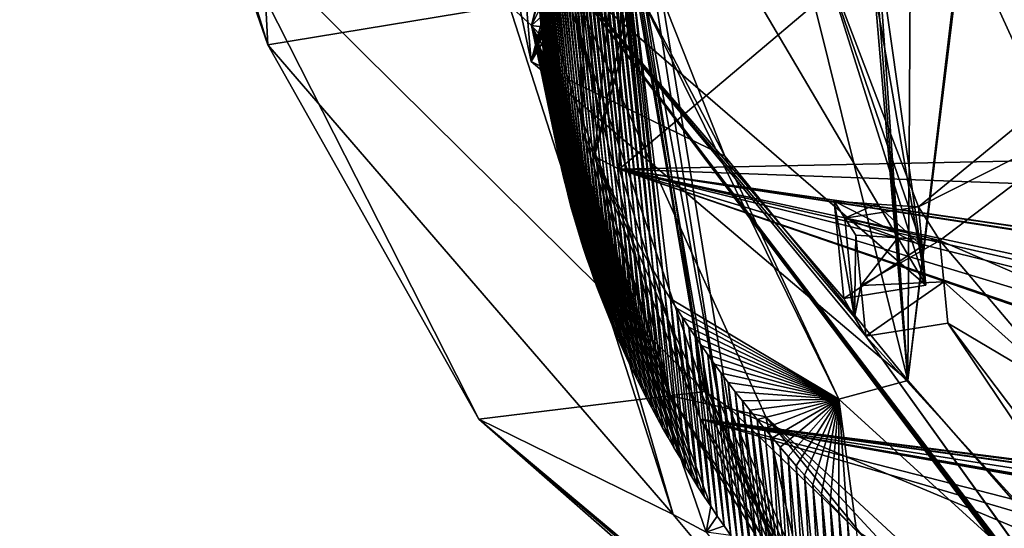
# Model space of a CAD drawing. Header units: metres. Extents: x -147 to 294, y -23 to 81.
# Tile 50 of 256: x 175.59 to 182.4, y 9.54 to 13.07. Entities that reach past the tile are written whole.
import ezdxf

# ---------------------------------------------------------------- set-up
doc = ezdxf.new("R2010")
doc.units = ezdxf.units.M
doc.layers.add('solid_AVA_153', color=7, linetype='CONTINUOUS')

msp = doc.modelspace()

# ---------------------------------------------------------------- linework, layer by layer
at = {"layer": 'solid_AVA_153'}
for points in [[(179.126587, 12.775454, 219.536331), (178.599579, 15.261826, 208.842606), (178.070801, 25.327106, 224.480331)], [(181.735138, 10.56703, 229.982819), (179.126587, 12.775454, 219.536331), (178.070801, 25.327106, 224.480331)], [(181.357941, 14.972213, 231.299103), (181.735138, 10.56703, 229.982819), (178.070801, 25.327106, 224.480331)], [(175.586761, 24.062628, 230.237244), (176.989182, 13.803071, 226.044144), (180.330414, 10.491168, 241.458344)], [(175.586761, 24.062628, 230.237244), (180.330414, 10.491168, 241.458344), (178.701202, 21.071527, 244.106995)], [(181.131729, 19.223448, 233.329727), (181.799408, 21.544497, 238.284729), (181.735138, 10.56703, 229.982819)], [(182.938171, 20.658503, 242.417297), (181.735138, 10.56703, 229.982819), (181.799408, 21.544497, 238.284729)], [(178.701202, 21.071527, 244.106995), (180.330414, 10.491168, 241.458344), (179.432785, 15.744523, 242.877747)], [(178.759018, 21.031017, 244.302902), (180.495895, 10.380366, 242.007675), (184.364609, 8.755701, 250.547775)], [(180.426315, 10.426325, 241.778839), (180.495895, 10.380366, 242.007675), (178.759018, 21.031017, 244.302902)], [(182.81076, 19.287561, 253.355637), (178.759018, 21.031017, 244.302902), (184.364609, 8.755701, 250.547775)], [(179.459625, 15.725606, 242.96846), (180.426315, 10.426325, 241.778839), (178.759018, 21.031017, 244.302902)], [(182.955276, 20.646425, 242.474899), (181.735138, 10.56703, 229.982819), (182.938171, 20.658503, 242.417297)], [(182.955276, 20.646425, 242.474899), (182.968567, 20.637041, 242.519653), (181.735138, 10.56703, 229.982819)], [(182.968567, 20.637041, 242.519653), (184.214798, 7.740462, 239.488556), (181.735138, 10.56703, 229.982819)], [(181.055954, 19.300543, 232.971817), (181.735138, 10.56703, 229.982819), (181.357941, 14.972213, 231.299103)], [(181.055954, 19.300543, 232.971817), (181.131729, 19.223448, 233.329727), (181.735138, 10.56703, 229.982819)], [(175.922775, 17.401283, 210.433975), (177.163422, 15.603123, 205.634384), (177.305328, 12.891256, 217.264908)], [(176.989182, 13.803071, 226.044144), (175.922775, 17.401283, 210.433975), (177.305328, 12.891256, 217.264908)], [(179.129257, 13.025011, 209.052399), (178.974655, 13.16587, 208.464706), (180.051834, 16.771805, 193.812424)], [(179.129257, 13.025011, 209.052399), (180.051834, 16.771805, 193.812424), (180.199387, 16.771528, 193.818573)], [(179.193924, 13.155723, 209.074692), (179.129257, 13.025011, 209.052399), (180.199387, 16.771528, 193.818573)], [(179.566559, 12.118711, 212.435577), (179.509232, 14.352249, 203.797623), (180.567139, 16.647133, 193.83699)], [(179.566559, 12.118711, 212.435577), (180.567139, 16.647133, 193.83699), (180.734436, 16.552866, 193.845123)], [(179.9729, 11.328441, 222.514664), (179.415329, 16.545801, 200.318039), (179.440826, 16.619614, 200.018799)], [(179.9729, 11.328441, 222.514664), (179.440826, 16.619614, 200.018799), (179.724716, 13.962206, 211.324371)], [(179.935135, 11.394108, 222.22168), (179.390747, 16.471977, 200.617722), (179.415329, 16.545801, 200.318039)], [(179.9729, 11.328441, 222.514664), (179.935135, 11.394108, 222.22168), (179.415329, 16.545801, 200.318039)], [(179.758087, 14.092292, 203.75531), (179.566559, 12.118711, 212.435577), (180.734436, 16.552866, 193.845123)], [(179.898254, 11.45992, 221.928467), (179.367111, 16.398144, 200.917877), (179.390747, 16.471977, 200.617722)], [(179.935135, 11.394108, 222.22168), (179.898254, 11.45992, 221.928467), (179.390747, 16.471977, 200.617722)], [(179.862228, 11.52589, 221.634964), (179.344391, 16.324301, 201.218475), (179.367111, 16.398144, 200.917877)], [(179.898254, 11.45992, 221.928467), (179.862228, 11.52589, 221.634964), (179.367111, 16.398144, 200.917877)], [(179.827072, 11.592034, 221.341125), (179.322617, 16.250446, 201.519531), (179.344391, 16.324301, 201.218475)], [(179.862228, 11.52589, 221.634964), (179.827072, 11.592034, 221.341125), (179.344391, 16.324301, 201.218475)], [(179.792755, 11.658366, 221.04686), (179.301758, 16.17658, 201.821045), (179.322617, 16.250446, 201.519531)], [(179.827072, 11.592034, 221.341125), (179.792755, 11.658366, 221.04686), (179.322617, 16.250446, 201.519531)], [(179.759277, 11.7249, 220.752121), (179.281845, 16.102705, 202.123032), (179.301758, 16.17658, 201.821045)], [(179.792755, 11.658366, 221.04686), (179.759277, 11.7249, 220.752121), (179.301758, 16.17658, 201.821045)], [(179.726639, 11.791651, 220.456833), (179.262863, 16.028818, 202.425461), (179.281845, 16.102705, 202.123032)], [(179.759277, 11.7249, 220.752121), (179.726639, 11.791651, 220.456833), (179.281845, 16.102705, 202.123032)], [(179.694824, 11.858631, 220.160965), (179.244797, 15.954922, 202.728348), (179.262863, 16.028818, 202.425461)], [(179.726639, 11.791651, 220.456833), (179.694824, 11.858631, 220.160965), (179.262863, 16.028818, 202.425461)], [(179.663849, 11.925857, 219.86441), (179.227676, 15.881014, 203.031693), (179.244797, 15.954922, 202.728348)], [(179.694824, 11.858631, 220.160965), (179.663849, 11.925857, 219.86441), (179.244797, 15.954922, 202.728348)], [(179.633667, 11.993341, 219.567139), (179.211487, 15.807096, 203.335495), (179.227676, 15.881014, 203.031693)], [(179.663849, 11.925857, 219.86441), (179.633667, 11.993341, 219.567139), (179.227676, 15.881014, 203.031693)], [(179.758087, 14.092292, 203.75531), (184.263504, 15.855042, 194.330765), (179.736176, 12.031326, 212.411621)], [(186.148041, 12.16173, 207.453323), (179.736176, 12.031326, 212.411621), (184.263504, 15.855042, 194.330765)], [(179.575745, 12.129148, 218.970139), (179.196228, 15.733168, 203.639755), (179.211487, 15.807096, 203.335495)], [(179.604309, 12.0611, 219.269058), (179.575745, 12.129148, 218.970139), (179.211487, 15.807096, 203.335495)], [(179.633667, 11.993341, 219.567139), (179.604309, 12.0611, 219.269058), (179.211487, 15.807096, 203.335495)], [(179.547974, 12.197496, 218.670288), (179.181885, 15.659228, 203.944473), (179.196228, 15.733168, 203.639755)], [(179.575745, 12.129148, 218.970139), (179.547974, 12.197496, 218.670288), (179.196228, 15.733168, 203.639755)], [(179.432785, 15.744523, 242.877747), (180.330414, 10.491168, 241.458344), (179.459625, 15.725606, 242.96846)], [(179.459625, 15.725606, 242.96846), (180.356979, 10.472581, 241.548325), (180.426315, 10.426325, 241.778839)], [(180.330414, 10.491168, 241.458344), (180.356979, 10.472581, 241.548325), (179.459625, 15.725606, 242.96846)], [(179.520996, 12.266162, 218.369461), (179.168488, 15.585279, 204.249634), (179.181885, 15.659228, 203.944473)], [(179.547974, 12.197496, 218.670288), (179.520996, 12.266162, 218.369461), (179.181885, 15.659228, 203.944473)], [(178.974655, 13.16587, 208.464706), (177.305328, 12.891256, 217.264908), (177.163422, 15.603123, 205.634384)], [(179.494797, 12.335158, 218.067581), (179.156021, 15.511319, 204.555267), (179.168488, 15.585279, 204.249634)], [(179.520996, 12.266162, 218.369461), (179.494797, 12.335158, 218.067581), (179.168488, 15.585279, 204.249634)], [(179.385284, 15.424331, 204.152557), (181.859955, 11.226305, 222.910278), (181.241409, 15.582469, 204.309509)], [(181.859955, 11.226305, 222.910278), (181.123245, 13.565962, 214.702499), (181.102646, 15.589964, 206.341782)], [(181.241409, 15.582469, 204.309509), (181.859955, 11.226305, 222.910278), (181.102646, 15.589964, 206.341782)], [(179.469376, 12.404501, 217.764587), (179.144485, 15.437348, 204.861359), (179.156021, 15.511319, 204.555267)], [(179.494797, 12.335158, 218.067581), (179.469376, 12.404501, 217.764587), (179.156021, 15.511319, 204.555267)], [(179.444717, 12.474203, 217.460434), (179.133881, 15.363368, 205.167892), (179.144485, 15.437348, 204.861359)], [(179.469376, 12.404501, 217.764587), (179.444717, 12.474203, 217.460434), (179.144485, 15.437348, 204.861359)], [(179.385284, 15.424331, 204.152557), (179.367752, 13.382408, 212.735367), (181.859955, 11.226305, 222.910278)], [(179.483597, 12.287246, 212.475128), (179.367752, 13.382408, 212.735367), (179.385284, 15.424331, 204.152557)], [(179.509232, 14.352249, 203.797623), (179.483597, 12.287246, 212.475128), (179.385284, 15.424331, 204.152557)], [(179.420822, 12.544279, 217.155029), (179.124207, 15.289349, 205.475021), (179.133881, 15.363368, 205.167892)], [(179.444717, 12.474203, 217.460434), (179.420822, 12.544279, 217.155029), (179.133881, 15.363368, 205.167892)], [(179.397675, 12.614758, 216.848267), (179.115555, 15.215137, 205.783401), (179.124207, 15.289349, 205.475021)], [(179.420822, 12.544279, 217.155029), (179.397675, 12.614758, 216.848267), (179.124207, 15.289349, 205.475021)], [(179.648636, 14.778846, 210.280167), (178.599579, 15.261826, 208.842606), (179.126587, 12.775454, 219.536331)], [(179.37529, 12.685648, 216.540115), (179.10791, 15.14072, 206.093079), (179.115555, 15.215137, 205.783401)], [(179.397675, 12.614758, 216.848267), (179.37529, 12.685648, 216.540115), (179.115555, 15.215137, 205.783401)], [(179.353668, 12.756932, 216.230637), (179.101273, 15.066118, 206.403992), (179.10791, 15.14072, 206.093079)], [(179.37529, 12.685648, 216.540115), (179.353668, 12.756932, 216.230637), (179.10791, 15.14072, 206.093079)], [(179.332809, 12.828592, 215.919922), (179.095627, 14.991346, 206.716064), (179.101273, 15.066118, 206.403992)], [(179.353668, 12.756932, 216.230637), (179.332809, 12.828592, 215.919922), (179.101273, 15.066118, 206.403992)], [(179.312729, 12.900612, 215.608032), (179.090973, 14.916425, 207.029205), (179.095627, 14.991346, 206.716064)], [(179.332809, 12.828592, 215.919922), (179.312729, 12.900612, 215.608032), (179.095627, 14.991346, 206.716064)], [(179.293427, 12.972971, 215.295074), (179.087311, 14.841369, 207.343338), (179.090973, 14.916425, 207.029205)], [(179.312729, 12.900612, 215.608032), (179.293427, 12.972971, 215.295074), (179.090973, 14.916425, 207.029205)], [(179.274918, 13.045654, 214.981094), (179.08461, 14.766196, 207.658401), (179.087311, 14.841369, 207.343338)], [(179.293427, 12.972971, 215.295074), (179.274918, 13.045654, 214.981094), (179.087311, 14.841369, 207.343338)], [(179.274918, 13.045654, 214.981094), (179.257217, 13.118643, 214.666183), (179.08461, 14.766196, 207.658401)], [(179.673615, 14.493275, 211.455414), (179.648636, 14.778846, 210.280167), (179.126587, 12.775454, 219.536331)], [(179.695511, 14.319369, 212.180054), (179.673615, 14.493275, 211.455414), (179.126587, 12.775454, 219.536331)], [(179.722244, 14.147188, 212.904388), (179.695511, 14.319369, 212.180054), (179.126587, 12.775454, 219.536331)], [(179.566559, 12.118711, 212.435577), (179.483597, 12.287246, 212.475128), (179.509232, 14.352249, 203.797623)], [(179.092453, 14.238222, 209.883072), (179.200104, 13.015457, 209.666168), (179.196594, 13.085599, 209.370193)], [(179.09729, 14.162755, 210.202713), (179.200104, 13.015457, 209.666168), (179.092453, 14.238222, 209.883072)], [(179.09729, 14.162755, 210.202713), (179.204453, 12.945304, 209.962585), (179.200104, 13.015457, 209.666168)], [(179.103043, 14.087331, 210.522583), (179.204453, 12.945304, 209.962585), (179.09729, 14.162755, 210.202713)], [(179.722244, 14.147188, 212.904388), (179.126587, 12.775454, 219.536331), (179.775711, 13.871059, 214.080917)], [(179.103043, 14.087331, 210.522583), (179.209656, 12.875144, 210.259445), (179.204453, 12.945304, 209.962585)], [(179.109695, 14.011966, 210.84259), (179.209656, 12.875144, 210.259445), (179.103043, 14.087331, 210.522583)], [(179.758087, 14.092292, 203.75531), (179.736176, 12.031326, 212.411621), (179.566559, 12.118711, 212.435577)], [(179.109695, 14.011966, 210.84259), (179.222565, 12.734831, 210.854309), (179.215683, 12.804985, 210.556686)], [(179.117249, 13.936678, 211.162674), (179.222565, 12.734831, 210.854309), (179.109695, 14.011966, 210.84259)], [(179.109695, 14.011966, 210.84259), (179.215683, 12.804985, 210.556686), (179.209656, 12.875144, 210.259445)], [(179.117249, 13.936678, 211.162674), (179.230301, 12.664689, 211.152283), (179.222565, 12.734831, 210.854309)], [(179.125687, 13.861485, 211.482742), (179.230301, 12.664689, 211.152283), (179.117249, 13.936678, 211.162674)], [(180.01152, 11.262904, 222.807495), (179.724716, 13.962206, 211.324371), (179.746353, 13.790998, 212.054245)], [(180.01152, 11.262904, 222.807495), (179.9729, 11.328441, 222.514664), (179.724716, 13.962206, 211.324371)], [(179.125687, 13.861485, 211.482742), (179.238876, 12.594565, 211.450562), (179.230301, 12.664689, 211.152283)], [(179.13501, 13.786405, 211.802734), (179.238876, 12.594565, 211.450562), (179.125687, 13.861485, 211.482742)], [(180.468277, 12.119761, 222.03157), (179.775711, 13.871059, 214.080917), (179.126587, 12.775454, 219.536331)], [(180.468277, 12.119761, 222.03157), (179.826019, 13.348061, 213.952988), (179.775711, 13.871059, 214.080917)], [(176.989182, 13.803071, 226.044144), (178.76503, 10.298135, 228.958954), (180.330414, 10.491168, 241.458344)], [(176.989182, 13.803071, 226.044144), (177.305328, 12.891256, 217.264908), (178.76503, 10.298135, 228.958954)], [(179.13501, 13.786405, 211.802734), (179.248291, 12.524465, 211.749146), (179.238876, 12.594565, 211.450562)], [(179.145187, 13.711454, 212.122574), (179.248291, 12.524465, 211.749146), (179.13501, 13.786405, 211.802734)], [(180.01152, 11.262904, 222.807495), (179.746353, 13.790998, 212.054245), (179.773026, 13.620314, 212.784134)], [(179.145187, 13.711454, 212.122574), (179.258545, 12.454392, 212.047989), (179.248291, 12.524465, 211.749146)], [(179.15625, 13.636652, 212.442169), (179.258545, 12.454392, 212.047989), (179.145187, 13.711454, 212.122574)], [(179.15625, 13.636652, 212.442169), (179.269653, 12.384356, 212.347076), (179.258545, 12.454392, 212.047989)], [(179.168152, 13.562015, 212.761444), (179.269653, 12.384356, 212.347076), (179.15625, 13.636652, 212.442169)], [(180.051041, 11.197483, 223.100235), (179.773026, 13.620314, 212.784134), (179.826019, 13.348061, 213.952988)], [(180.051041, 11.197483, 223.100235), (180.01152, 11.262904, 222.807495), (179.773026, 13.620314, 212.784134)], [(181.123245, 13.565962, 214.702499), (181.808334, 11.769409, 223.042038), (183.418335, 13.090964, 215.581665)], [(181.83429, 11.496934, 222.975922), (181.808334, 11.769409, 223.042038), (181.123245, 13.565962, 214.702499)], [(181.859955, 11.226305, 222.910278), (181.83429, 11.496934, 222.975922), (181.123245, 13.565962, 214.702499)], [(179.168152, 13.562015, 212.761444), (179.281601, 12.314361, 212.646378), (179.269653, 12.384356, 212.347076)], [(179.180908, 13.487559, 213.080338), (179.281601, 12.314361, 212.646378), (179.168152, 13.562015, 212.761444)], [(179.180908, 13.487559, 213.080338), (179.294388, 12.244412, 212.945862), (179.281601, 12.314361, 212.646378)], [(179.194519, 13.413305, 213.398743), (179.294388, 12.244412, 212.945862), (179.180908, 13.487559, 213.080338)], [(179.194519, 13.413305, 213.398743), (179.308029, 12.174518, 213.245514), (179.294388, 12.244412, 212.945862)], [(179.208954, 13.339269, 213.716614), (179.308029, 12.174518, 213.245514), (179.194519, 13.413305, 213.398743)], [(179.367752, 13.382408, 212.735367), (181.290833, 11.135659, 223.039566), (181.859955, 11.226305, 222.910278)], [(179.367752, 13.382408, 212.735367), (181.365784, 11.004407, 223.624969), (181.290833, 11.135659, 223.039566)], [(179.367752, 13.382408, 212.735367), (181.444077, 10.873586, 224.210037), (181.365784, 11.004407, 223.624969)], [(179.367752, 13.382408, 212.735367), (183.934296, 7.394823, 239.948685), (181.444077, 10.873586, 224.210037)], [(179.367752, 13.382408, 212.735367), (183.89267, 7.421524, 239.817917), (183.934296, 7.394823, 239.948685)], [(179.367752, 13.382408, 212.735367), (183.853851, 7.4484, 239.687637), (183.89267, 7.421524, 239.817917)], [(179.367752, 13.382408, 212.735367), (183.816284, 7.476592, 239.552399), (183.853851, 7.4484, 239.687637)], [(179.367752, 13.382408, 212.735367), (180.751984, 10.313926, 226.25798), (183.816284, 7.476592, 239.552399)], [(180.092621, 10.459431, 220.454941), (180.751984, 10.313926, 226.25798), (179.367752, 13.382408, 212.735367)], [(179.483597, 12.287246, 212.475128), (180.092621, 10.459431, 220.454941), (179.367752, 13.382408, 212.735367)], [(179.208954, 13.339269, 213.716614), (179.322495, 12.104683, 213.545288), (179.308029, 12.174518, 213.245514)], [(179.224228, 13.265468, 214.033859), (179.322495, 12.104683, 213.545288), (179.208954, 13.339269, 213.716614)], [(180.091446, 11.132163, 223.392929), (179.826019, 13.348061, 213.952988), (181.257278, 10.438247, 226.82872)], [(180.468277, 12.119761, 222.03157), (181.257278, 10.438247, 226.82872), (179.826019, 13.348061, 213.952988)], [(180.091446, 11.132163, 223.392929), (180.051041, 11.197483, 223.100235), (179.826019, 13.348061, 213.952988)], [(179.224228, 13.265468, 214.033859), (179.337814, 12.034914, 213.845184), (179.322495, 12.104683, 213.545288)], [(179.240311, 13.19192, 214.350418), (179.337814, 12.034914, 213.845184), (179.224228, 13.265468, 214.033859)], [(178.974655, 13.16587, 208.464706), (180.110779, 9.638293, 223.769226), (177.305328, 12.891256, 217.264908)], [(179.129257, 13.025011, 209.052399), (180.110779, 9.638293, 223.769226), (178.974655, 13.16587, 208.464706)], [(179.193924, 13.155723, 209.074692), (179.196594, 13.085599, 209.370193), (179.129257, 13.025011, 209.052399)], [(179.240311, 13.19192, 214.350418), (179.353973, 11.965218, 214.145157), (179.337814, 12.034914, 213.845184)], [(179.257217, 13.118643, 214.666183), (179.353973, 11.965218, 214.145157), (179.240311, 13.19192, 214.350418)], [(179.257217, 13.118643, 214.666183), (179.370972, 11.895599, 214.44519), (179.353973, 11.965218, 214.145157)], [(179.274918, 13.045654, 214.981094), (179.370972, 11.895599, 214.44519), (179.257217, 13.118643, 214.666183)], [(181.808334, 11.769409, 223.042038), (183.166107, 12.456233, 218.724594), (183.418335, 13.090964, 215.581665)], [(179.196594, 13.085599, 209.370193), (179.200104, 13.015457, 209.666168), (179.129257, 13.025011, 209.052399)], [(179.129257, 13.025011, 209.052399), (180.338867, 9.516183, 224.337189), (180.110779, 9.638293, 223.769226)], [(180.37059, 9.695269, 224.141281), (180.338867, 9.516183, 224.337189), (179.129257, 13.025011, 209.052399)], [(180.325867, 9.762904, 223.836807), (180.37059, 9.695269, 224.141281), (179.129257, 13.025011, 209.052399)], [(180.281998, 9.830662, 223.532227), (180.325867, 9.762904, 223.836807), (179.129257, 13.025011, 209.052399)], [(180.238983, 9.898535, 223.227524), (180.281998, 9.830662, 223.532227), (179.129257, 13.025011, 209.052399)], [(180.196823, 9.96652, 222.92276), (180.238983, 9.898535, 223.227524), (179.129257, 13.025011, 209.052399)], [(180.155518, 10.034612, 222.617935), (180.196823, 9.96652, 222.92276), (179.129257, 13.025011, 209.052399)], [(180.115097, 10.102804, 222.31308), (180.155518, 10.034612, 222.617935), (179.129257, 13.025011, 209.052399)], [(180.075531, 10.171093, 222.008209), (180.115097, 10.102804, 222.31308), (179.129257, 13.025011, 209.052399)], [(180.03685, 10.239473, 221.703369), (180.075531, 10.171093, 222.008209), (179.129257, 13.025011, 209.052399)], [(179.999023, 10.30794, 221.39856), (180.03685, 10.239473, 221.703369), (179.129257, 13.025011, 209.052399)], [(179.962082, 10.376486, 221.093811), (179.999023, 10.30794, 221.39856), (179.129257, 13.025011, 209.052399)], [(179.926025, 10.445107, 220.789139), (179.962082, 10.376486, 221.093811), (179.129257, 13.025011, 209.052399)], [(179.890839, 10.5138, 220.484589), (179.926025, 10.445107, 220.789139), (179.129257, 13.025011, 209.052399)], [(179.856522, 10.582558, 220.180161), (179.890839, 10.5138, 220.484589), (179.129257, 13.025011, 209.052399)], [(179.82309, 10.651374, 219.8759), (179.856522, 10.582558, 220.180161), (179.129257, 13.025011, 209.052399)], [(179.790543, 10.720245, 219.571808), (179.82309, 10.651374, 219.8759), (179.129257, 13.025011, 209.052399)], [(179.758865, 10.789165, 219.267914), (179.790543, 10.720245, 219.571808), (179.129257, 13.025011, 209.052399)], [(179.728073, 10.858129, 218.964264), (179.758865, 10.789165, 219.267914), (179.129257, 13.025011, 209.052399)], [(179.698166, 10.92713, 218.660843), (179.728073, 10.858129, 218.964264), (179.129257, 13.025011, 209.052399)], [(179.669128, 10.996163, 218.357712), (179.698166, 10.92713, 218.660843), (179.129257, 13.025011, 209.052399)], [(179.640991, 11.065223, 218.054871), (179.669128, 10.996163, 218.357712), (179.129257, 13.025011, 209.052399)], [(179.613724, 11.134304, 217.75235), (179.640991, 11.065223, 218.054871), (179.129257, 13.025011, 209.052399)], [(179.587326, 11.2034, 217.450165), (179.613724, 11.134304, 217.75235), (179.129257, 13.025011, 209.052399)], [(179.561813, 11.272505, 217.148361), (179.587326, 11.2034, 217.450165), (179.129257, 13.025011, 209.052399)], [(179.53717, 11.341614, 216.846939), (179.561813, 11.272505, 217.148361), (179.129257, 13.025011, 209.052399)], [(179.513412, 11.410721, 216.545929), (179.53717, 11.341614, 216.846939), (179.129257, 13.025011, 209.052399)], [(179.490524, 11.479819, 216.245361), (179.513412, 11.410721, 216.545929), (179.129257, 13.025011, 209.052399)], [(179.468506, 11.548904, 215.945251), (179.490524, 11.479819, 216.245361), (179.129257, 13.025011, 209.052399)], [(179.447342, 11.618037, 215.64534), (179.468506, 11.548904, 215.945251), (179.129257, 13.025011, 209.052399)], [(179.427002, 11.68728, 215.345352), (179.447342, 11.618037, 215.64534), (179.129257, 13.025011, 209.052399)], [(179.407486, 11.756624, 215.045303), (179.427002, 11.68728, 215.345352), (179.129257, 13.025011, 209.052399)], [(179.388809, 11.826067, 214.745239), (179.407486, 11.756624, 215.045303), (179.129257, 13.025011, 209.052399)], [(179.370972, 11.895599, 214.44519), (179.388809, 11.826067, 214.745239), (179.129257, 13.025011, 209.052399)], [(179.353973, 11.965218, 214.145157), (179.370972, 11.895599, 214.44519), (179.129257, 13.025011, 209.052399)], [(179.337814, 12.034914, 213.845184), (179.353973, 11.965218, 214.145157), (179.129257, 13.025011, 209.052399)], [(179.322495, 12.104683, 213.545288), (179.337814, 12.034914, 213.845184), (179.129257, 13.025011, 209.052399)], [(179.308029, 12.174518, 213.245514), (179.322495, 12.104683, 213.545288), (179.129257, 13.025011, 209.052399)], [(179.294388, 12.244412, 212.945862), (179.308029, 12.174518, 213.245514), (179.129257, 13.025011, 209.052399)], [(179.281601, 12.314361, 212.646378), (179.294388, 12.244412, 212.945862), (179.129257, 13.025011, 209.052399)], [(179.269653, 12.384356, 212.347076), (179.281601, 12.314361, 212.646378), (179.129257, 13.025011, 209.052399)], [(179.258545, 12.454392, 212.047989), (179.269653, 12.384356, 212.347076), (179.129257, 13.025011, 209.052399)], [(179.248291, 12.524465, 211.749146), (179.258545, 12.454392, 212.047989), (179.129257, 13.025011, 209.052399)], [(179.238876, 12.594565, 211.450562), (179.248291, 12.524465, 211.749146), (179.129257, 13.025011, 209.052399)], [(179.230301, 12.664689, 211.152283), (179.238876, 12.594565, 211.450562), (179.129257, 13.025011, 209.052399)], [(179.222565, 12.734831, 210.854309), (179.230301, 12.664689, 211.152283), (179.129257, 13.025011, 209.052399)], [(179.215683, 12.804985, 210.556686), (179.222565, 12.734831, 210.854309), (179.129257, 13.025011, 209.052399)], [(179.209656, 12.875144, 210.259445), (179.215683, 12.804985, 210.556686), (179.129257, 13.025011, 209.052399)], [(179.204453, 12.945304, 209.962585), (179.209656, 12.875144, 210.259445), (179.129257, 13.025011, 209.052399)], [(179.200104, 13.015457, 209.666168), (179.204453, 12.945304, 209.962585), (179.129257, 13.025011, 209.052399)], [(179.274918, 13.045654, 214.981094), (179.388809, 11.826067, 214.745239), (179.370972, 11.895599, 214.44519)], [(179.293427, 12.972971, 215.295074), (179.388809, 11.826067, 214.745239), (179.274918, 13.045654, 214.981094)], [(179.293427, 12.972971, 215.295074), (179.407486, 11.756624, 215.045303), (179.388809, 11.826067, 214.745239)], [(179.312729, 12.900612, 215.608032), (179.407486, 11.756624, 215.045303), (179.293427, 12.972971, 215.295074)], [(180.110779, 9.638293, 223.769226), (178.76503, 10.298135, 228.958954), (177.305328, 12.891256, 217.264908)], [(179.312729, 12.900612, 215.608032), (179.427002, 11.68728, 215.345352), (179.407486, 11.756624, 215.045303)], [(179.332809, 12.828592, 215.919922), (179.427002, 11.68728, 215.345352), (179.312729, 12.900612, 215.608032)], [(179.332809, 12.828592, 215.919922), (179.447342, 11.618037, 215.64534), (179.427002, 11.68728, 215.345352)], [(179.353668, 12.756932, 216.230637), (179.447342, 11.618037, 215.64534), (179.332809, 12.828592, 215.919922)], [(180.468277, 12.119761, 222.03157), (179.126587, 12.775454, 219.536331), (181.735138, 10.56703, 229.982819)], [(179.353668, 12.756932, 216.230637), (179.468506, 11.548904, 215.945251), (179.447342, 11.618037, 215.64534)], [(179.37529, 12.685648, 216.540115), (179.468506, 11.548904, 215.945251), (179.353668, 12.756932, 216.230637)], [(179.37529, 12.685648, 216.540115), (179.513412, 11.410721, 216.545929), (179.490524, 11.479819, 216.245361)], [(179.397675, 12.614758, 216.848267), (179.513412, 11.410721, 216.545929), (179.37529, 12.685648, 216.540115)], [(179.37529, 12.685648, 216.540115), (179.490524, 11.479819, 216.245361), (179.468506, 11.548904, 215.945251)], [(179.397675, 12.614758, 216.848267), (179.53717, 11.341614, 216.846939), (179.513412, 11.410721, 216.545929)], [(179.420822, 12.544279, 217.155029), (179.53717, 11.341614, 216.846939), (179.397675, 12.614758, 216.848267)], [(179.420822, 12.544279, 217.155029), (179.561813, 11.272505, 217.148361), (179.53717, 11.341614, 216.846939)], [(179.444717, 12.474203, 217.460434), (179.561813, 11.272505, 217.148361), (179.420822, 12.544279, 217.155029)], [(179.444717, 12.474203, 217.460434), (179.587326, 11.2034, 217.450165), (179.561813, 11.272505, 217.148361)], [(179.469376, 12.404501, 217.764587), (179.587326, 11.2034, 217.450165), (179.444717, 12.474203, 217.460434)], [(181.808334, 11.769409, 223.042038), (181.956787, 11.535675, 224.211243), (183.166107, 12.456233, 218.724594)], [(181.956787, 11.535675, 224.211243), (184.515244, 10.424994, 228.989456), (183.166107, 12.456233, 218.724594)], [(179.469376, 12.404501, 217.764587), (179.613724, 11.134304, 217.75235), (179.587326, 11.2034, 217.450165)], [(179.494797, 12.335158, 218.067581), (179.613724, 11.134304, 217.75235), (179.469376, 12.404501, 217.764587)], [(179.566559, 12.118711, 212.435577), (180.092621, 10.459431, 220.454941), (179.483597, 12.287246, 212.475128)], [(179.494797, 12.335158, 218.067581), (179.640991, 11.065223, 218.054871), (179.613724, 11.134304, 217.75235)], [(179.520996, 12.266162, 218.369461), (179.640991, 11.065223, 218.054871), (179.494797, 12.335158, 218.067581)], [(179.520996, 12.266162, 218.369461), (179.669128, 10.996163, 218.357712), (179.640991, 11.065223, 218.054871)], [(179.547974, 12.197496, 218.670288), (179.669128, 10.996163, 218.357712), (179.520996, 12.266162, 218.369461)], [(179.547974, 12.197496, 218.670288), (179.698166, 10.92713, 218.660843), (179.669128, 10.996163, 218.357712)], [(179.575745, 12.129148, 218.970139), (179.698166, 10.92713, 218.660843), (179.547974, 12.197496, 218.670288)], [(186.148041, 12.16173, 207.453323), (186.981598, 11.768518, 208.59549), (179.736176, 12.031326, 212.411621)], [(180.947876, 9.057178, 225.949875), (180.092621, 10.459431, 220.454941), (179.566559, 12.118711, 212.435577)], [(179.566559, 12.118711, 212.435577), (179.736176, 12.031326, 212.411621), (180.29892, 10.298569, 219.95163)], [(180.947876, 9.057178, 225.949875), (179.566559, 12.118711, 212.435577), (180.29892, 10.298569, 219.95163)], [(179.575745, 12.129148, 218.970139), (179.728073, 10.858129, 218.964264), (179.698166, 10.92713, 218.660843)], [(179.604309, 12.0611, 219.269058), (179.728073, 10.858129, 218.964264), (179.575745, 12.129148, 218.970139)], [(180.468277, 12.119761, 222.03157), (181.735138, 10.56703, 229.982819), (181.257278, 10.438247, 226.82872)], [(179.604309, 12.0611, 219.269058), (179.758865, 10.789165, 219.267914), (179.728073, 10.858129, 218.964264)], [(179.633667, 11.993341, 219.567139), (179.758865, 10.789165, 219.267914), (179.604309, 12.0611, 219.269058)], [(179.736176, 12.031326, 212.411621), (196.426147, 9.458629, 213.713852), (197.096222, 9.381344, 213.775894)], [(188.524551, 10.133695, 214.782349), (179.736176, 12.031326, 212.411621), (197.096222, 9.381344, 213.775894)], [(179.736176, 12.031326, 212.411621), (195.858414, 9.561107, 213.504059), (196.426147, 9.458629, 213.713852)], [(179.736176, 12.031326, 212.411621), (194.977737, 9.835583, 212.684601), (195.858414, 9.561107, 213.504059)], [(179.736176, 12.031326, 212.411621), (187.221359, 10.945242, 211.970978), (194.977737, 9.835583, 212.684601)], [(186.981598, 11.768518, 208.59549), (187.221359, 10.945242, 211.970978), (179.736176, 12.031326, 212.411621)], [(187.428802, 9.37202, 219.061234), (180.29892, 10.298569, 219.95163), (179.736176, 12.031326, 212.411621)], [(187.761887, 10.192923, 214.985977), (179.736176, 12.031326, 212.411621), (188.524551, 10.133695, 214.782349)], [(186.486237, 9.721169, 218.022339), (187.428802, 9.37202, 219.061234), (179.736176, 12.031326, 212.411621)], [(186.36293, 10.031376, 216.643265), (186.486237, 9.721169, 218.022339), (179.736176, 12.031326, 212.411621)], [(187.123032, 10.19353, 215.390945), (186.36293, 10.031376, 216.643265), (179.736176, 12.031326, 212.411621)], [(187.761887, 10.192923, 214.985977), (187.123032, 10.19353, 215.390945), (179.736176, 12.031326, 212.411621)], [(179.633667, 11.993341, 219.567139), (179.790543, 10.720245, 219.571808), (179.758865, 10.789165, 219.267914)], [(179.663849, 11.925857, 219.86441), (179.790543, 10.720245, 219.571808), (179.633667, 11.993341, 219.567139)], [(179.663849, 11.925857, 219.86441), (179.82309, 10.651374, 219.8759), (179.790543, 10.720245, 219.571808)], [(179.694824, 11.858631, 220.160965), (179.82309, 10.651374, 219.8759), (179.663849, 11.925857, 219.86441)], [(179.726639, 11.791651, 220.456833), (179.82309, 10.651374, 219.8759), (179.694824, 11.858631, 220.160965)], [(181.516464, 11.788478, 223.122635), (181.225342, 11.807699, 223.203049), (181.298325, 11.690444, 223.785706)], [(181.365784, 11.004407, 223.624969), (181.298325, 11.690444, 223.785706), (181.225342, 11.807699, 223.203049)], [(181.83429, 11.496934, 222.975922), (181.225342, 11.807699, 223.203049), (181.516464, 11.788478, 223.122635)], [(181.290833, 11.135659, 223.039566), (181.225342, 11.807699, 223.203049), (181.83429, 11.496934, 222.975922)], [(181.365784, 11.004407, 223.624969), (181.225342, 11.807699, 223.203049), (181.290833, 11.135659, 223.039566)], [(179.726639, 11.791651, 220.456833), (179.856522, 10.582558, 220.180161), (179.82309, 10.651374, 219.8759)], [(179.759277, 11.7249, 220.752121), (179.856522, 10.582558, 220.180161), (179.726639, 11.791651, 220.456833)], [(179.759277, 11.7249, 220.752121), (179.890839, 10.5138, 220.484589), (179.856522, 10.582558, 220.180161)], [(179.792755, 11.658366, 221.04686), (179.890839, 10.5138, 220.484589), (179.759277, 11.7249, 220.752121)], [(181.808334, 11.769409, 223.042038), (181.516464, 11.788478, 223.122635), (181.298325, 11.690444, 223.785706)], [(181.808334, 11.769409, 223.042038), (181.298325, 11.690444, 223.785706), (181.956787, 11.535675, 224.211243)], [(181.83429, 11.496934, 222.975922), (181.516464, 11.788478, 223.122635), (181.808334, 11.769409, 223.042038)], [(179.792755, 11.658366, 221.04686), (179.926025, 10.445107, 220.789139), (179.890839, 10.5138, 220.484589)], [(179.827072, 11.592034, 221.341125), (179.926025, 10.445107, 220.789139), (179.792755, 11.658366, 221.04686)], [(181.665039, 11.554862, 224.290833), (181.956787, 11.535675, 224.211243), (181.298325, 11.690444, 223.785706)], [(181.298325, 11.690444, 223.785706), (181.374969, 11.573931, 224.36998), (181.665039, 11.554862, 224.290833)], [(181.365784, 11.004407, 223.624969), (181.374969, 11.573931, 224.36998), (181.298325, 11.690444, 223.785706)], [(179.827072, 11.592034, 221.341125), (179.962082, 10.376486, 221.093811), (179.926025, 10.445107, 220.789139)], [(179.862228, 11.52589, 221.634964), (179.962082, 10.376486, 221.093811), (179.827072, 11.592034, 221.341125)], [(179.862228, 11.52589, 221.634964), (179.999023, 10.30794, 221.39856), (179.962082, 10.376486, 221.093811)], [(179.898254, 11.45992, 221.928467), (179.999023, 10.30794, 221.39856), (179.862228, 11.52589, 221.634964)], [(181.409195, 11.225653, 224.290466), (181.374969, 11.573931, 224.36998), (181.365784, 11.004407, 223.624969)], [(181.409195, 11.225653, 224.290466), (181.665039, 11.554862, 224.290833), (181.374969, 11.573931, 224.36998)], [(181.409195, 11.225653, 224.290466), (181.956787, 11.535675, 224.211243), (181.665039, 11.554862, 224.290833)], [(181.984772, 11.249434, 224.145935), (181.956787, 11.535675, 224.211243), (181.409195, 11.225653, 224.290466)], [(181.956787, 11.535675, 224.211243), (182.876068, 10.450079, 229.939774), (184.515244, 10.424994, 228.989456)], [(182.876068, 10.450079, 229.939774), (181.956787, 11.535675, 224.211243), (181.984772, 11.249434, 224.145935)], [(179.898254, 11.45992, 221.928467), (180.03685, 10.239473, 221.703369), (179.999023, 10.30794, 221.39856)], [(179.935135, 11.394108, 222.22168), (180.03685, 10.239473, 221.703369), (179.898254, 11.45992, 221.928467)], [(181.290833, 11.135659, 223.039566), (181.83429, 11.496934, 222.975922), (181.859955, 11.226305, 222.910278)], [(179.935135, 11.394108, 222.22168), (180.075531, 10.171093, 222.008209), (180.03685, 10.239473, 221.703369)], [(179.9729, 11.328441, 222.514664), (180.075531, 10.171093, 222.008209), (179.935135, 11.394108, 222.22168)], [(179.9729, 11.328441, 222.514664), (180.115097, 10.102804, 222.31308), (180.075531, 10.171093, 222.008209)], [(180.01152, 11.262904, 222.807495), (180.115097, 10.102804, 222.31308), (179.9729, 11.328441, 222.514664)], [(180.01152, 11.262904, 222.807495), (180.155518, 10.034612, 222.617935), (180.115097, 10.102804, 222.31308)], [(180.051041, 11.197483, 223.100235), (180.155518, 10.034612, 222.617935), (180.01152, 11.262904, 222.807495)], [(181.984772, 11.249434, 224.145935), (181.409195, 11.225653, 224.290466), (181.444077, 10.873586, 224.210037)], [(182.012543, 10.96415, 224.080887), (181.984772, 11.249434, 224.145935), (181.444077, 10.873586, 224.210037)], [(181.984772, 11.249434, 224.145935), (182.012543, 10.96415, 224.080887), (182.876068, 10.450079, 229.939774)], [(180.051041, 11.197483, 223.100235), (180.196823, 9.96652, 222.92276), (180.155518, 10.034612, 222.617935)], [(180.091446, 11.132163, 223.392929), (180.196823, 9.96652, 222.92276), (180.051041, 11.197483, 223.100235)], [(181.365784, 11.004407, 223.624969), (181.444077, 10.873586, 224.210037), (181.409195, 11.225653, 224.290466)], [(180.091446, 11.132163, 223.392929), (180.238983, 9.898535, 223.227524), (180.196823, 9.96652, 222.92276)], [(180.132751, 11.066931, 223.685669), (180.238983, 9.898535, 223.227524), (180.091446, 11.132163, 223.392929)], [(180.132751, 11.066931, 223.685669), (180.091446, 11.132163, 223.392929), (181.257278, 10.438247, 226.82872)], [(180.132751, 11.066931, 223.685669), (180.281998, 9.830662, 223.532227), (180.238983, 9.898535, 223.227524)], [(180.174957, 11.001772, 223.978485), (180.281998, 9.830662, 223.532227), (180.132751, 11.066931, 223.685669)], [(180.174957, 11.001772, 223.978485), (180.132751, 11.066931, 223.685669), (181.257278, 10.438247, 226.82872)], [(180.174957, 11.001772, 223.978485), (180.325867, 9.762904, 223.836807), (180.281998, 9.830662, 223.532227)], [(180.218079, 10.936671, 224.271469), (180.325867, 9.762904, 223.836807), (180.174957, 11.001772, 223.978485)], [(180.218079, 10.936671, 224.271469), (180.174957, 11.001772, 223.978485), (181.257278, 10.438247, 226.82872)], [(180.218079, 10.936671, 224.271469), (180.37059, 9.695269, 224.141281), (180.325867, 9.762904, 223.836807)], [(180.262115, 10.871614, 224.564682), (180.37059, 9.695269, 224.141281), (180.218079, 10.936671, 224.271469)], [(180.262115, 10.871614, 224.564682), (180.218079, 10.936671, 224.271469), (181.257278, 10.438247, 226.82872)], [(183.840897, 8.242408, 236.341431), (182.012543, 10.96415, 224.080887), (181.444077, 10.873586, 224.210037)], [(183.016846, 9.633848, 230.122452), (182.876068, 10.450079, 229.939774), (182.012543, 10.96415, 224.080887)], [(183.840897, 8.242408, 236.341431), (183.016846, 9.633848, 230.122452), (182.012543, 10.96415, 224.080887)], [(180.262115, 10.871614, 224.564682), (180.416168, 9.62776, 224.445587), (180.37059, 9.695269, 224.141281)], [(180.306183, 10.807863, 224.852402), (180.416168, 9.62776, 224.445587), (180.262115, 10.871614, 224.564682)], [(180.306183, 10.807863, 224.852402), (180.262115, 10.871614, 224.564682), (181.257278, 10.438247, 226.82872)], [(183.934296, 7.394823, 239.948685), (183.94371, 7.389352, 239.975861), (181.444077, 10.873586, 224.210037)], [(183.840897, 8.242408, 236.341431), (181.444077, 10.873586, 224.210037), (183.94371, 7.389352, 239.975861)], [(180.306183, 10.807863, 224.852402), (180.462601, 9.560384, 224.749741), (180.416168, 9.62776, 224.445587)], [(180.351151, 10.744126, 225.140472), (180.462601, 9.560384, 224.749741), (180.306183, 10.807863, 224.852402)], [(180.351151, 10.744126, 225.140472), (180.306183, 10.807863, 224.852402), (181.257278, 10.438247, 226.82872)], [(180.351151, 10.744126, 225.140472), (180.509857, 9.493143, 225.05368), (180.462601, 9.560384, 224.749741)], [(180.397018, 10.680392, 225.428925), (180.509857, 9.493143, 225.05368), (180.351151, 10.744126, 225.140472)], [(180.397018, 10.680392, 225.428925), (180.351151, 10.744126, 225.140472), (181.257278, 10.438247, 226.82872)], [(180.397018, 10.680392, 225.428925), (180.557953, 9.426045, 225.357422), (180.509857, 9.493143, 225.05368)], [(180.443802, 10.616645, 225.717819), (180.557953, 9.426045, 225.357422), (180.397018, 10.680392, 225.428925)], [(180.443802, 10.616645, 225.717819), (180.397018, 10.680392, 225.428925), (181.257278, 10.438247, 226.82872)], [(180.443802, 10.616645, 225.717819), (180.606888, 9.359094, 225.660904), (180.557953, 9.426045, 225.357422)], [(180.491486, 10.552874, 226.007248), (180.606888, 9.359094, 225.660904), (180.443802, 10.616645, 225.717819)], [(180.491486, 10.552874, 226.007248), (180.443802, 10.616645, 225.717819), (181.257278, 10.438247, 226.82872)], [(181.735138, 10.56703, 229.982819), (184.214798, 7.740462, 239.488556), (181.257278, 10.438247, 226.82872)], [(180.491486, 10.552874, 226.007248), (180.656647, 9.292295, 225.964127), (180.606888, 9.359094, 225.660904)], [(180.5401, 10.489062, 226.297226), (180.656647, 9.292295, 225.964127), (180.491486, 10.552874, 226.007248)], [(180.5401, 10.489062, 226.297226), (180.491486, 10.552874, 226.007248), (181.257278, 10.438247, 226.82872)], [(178.76503, 10.298135, 228.958954), (181.529587, 7.869157, 240.526825), (180.330414, 10.491168, 241.458344)], [(180.092621, 10.459431, 220.454941), (181.050888, 8.986543, 227.075928), (180.751984, 10.313926, 226.25798)], [(180.947876, 9.057178, 225.949875), (181.050888, 8.986543, 227.075928), (180.092621, 10.459431, 220.454941)], [(181.486557, 7.923767, 240.555283), (180.356979, 10.472581, 241.548325), (180.330414, 10.491168, 241.458344)], [(181.529587, 7.869157, 240.526825), (181.486557, 7.923767, 240.555283), (180.330414, 10.491168, 241.458344)], [(180.356979, 10.472581, 241.548325), (181.574738, 7.895839, 241.041245), (180.426315, 10.426325, 241.778839)], [(181.486557, 7.923767, 240.555283), (181.574738, 7.895839, 241.041245), (180.356979, 10.472581, 241.548325)], [(180.5401, 10.489062, 226.297226), (180.707214, 9.225651, 226.267075), (180.656647, 9.292295, 225.964127)], [(180.589645, 10.4252, 226.587845), (180.707214, 9.225651, 226.267075), (180.5401, 10.489062, 226.297226)], [(180.589645, 10.4252, 226.587845), (180.5401, 10.489062, 226.297226), (181.257278, 10.438247, 226.82872)], [(180.640121, 10.361271, 226.879166), (180.589645, 10.4252, 226.587845), (181.257278, 10.438247, 226.82872)], [(180.691528, 10.297263, 227.171219), (180.640121, 10.361271, 226.879166), (181.257278, 10.438247, 226.82872)], [(180.743896, 10.233162, 227.464096), (180.691528, 10.297263, 227.171219), (181.257278, 10.438247, 226.82872)], [(180.797211, 10.168954, 227.757843), (180.743896, 10.233162, 227.464096), (181.257278, 10.438247, 226.82872)], [(180.851486, 10.104627, 228.052505), (180.797211, 10.168954, 227.757843), (181.257278, 10.438247, 226.82872)], [(180.906723, 10.040172, 228.348145), (180.851486, 10.104627, 228.052505), (181.257278, 10.438247, 226.82872)], [(180.962875, 9.975698, 228.644257), (180.906723, 10.040172, 228.348145), (181.257278, 10.438247, 226.82872)], [(181.019913, 9.911252, 228.940659), (180.962875, 9.975698, 228.644257), (181.257278, 10.438247, 226.82872)], [(181.077835, 9.846835, 229.23732), (181.019913, 9.911252, 228.940659), (181.257278, 10.438247, 226.82872)], [(181.136658, 9.782448, 229.534256), (181.077835, 9.846835, 229.23732), (181.257278, 10.438247, 226.82872)], [(181.196365, 9.718088, 229.831467), (181.136658, 9.782448, 229.534256), (181.257278, 10.438247, 226.82872)], [(181.256958, 9.653758, 230.128952), (181.196365, 9.718088, 229.831467), (181.257278, 10.438247, 226.82872)], [(181.318451, 9.589457, 230.426712), (181.256958, 9.653758, 230.128952), (181.257278, 10.438247, 226.82872)], [(181.380814, 9.525184, 230.724747), (181.257278, 10.438247, 226.82872), (184.214798, 7.740462, 239.488556)], [(181.380814, 9.525184, 230.724747), (181.318451, 9.589457, 230.426712), (181.257278, 10.438247, 226.82872)], [(180.426315, 10.426325, 241.778839), (181.574738, 7.895839, 241.041245), (180.495895, 10.380366, 242.007675)], [(180.495895, 10.380366, 242.007675), (181.574738, 7.895839, 241.041245), (184.546341, 6.480602, 247.756927)], [(184.364609, 8.755701, 250.547775), (180.495895, 10.380366, 242.007675), (184.546341, 6.480602, 247.756927)], [(180.589645, 10.4252, 226.587845), (180.758606, 9.15917, 226.569702), (180.707214, 9.225651, 226.267075)], [(180.640121, 10.361271, 226.879166), (180.758606, 9.15917, 226.569702), (180.589645, 10.4252, 226.587845)], [(180.640121, 10.361271, 226.879166), (180.810806, 9.092854, 226.872009), (180.758606, 9.15917, 226.569702)], [(180.691528, 10.297263, 227.171219), (180.810806, 9.092854, 226.872009), (180.640121, 10.361271, 226.879166)], [(183.549149, 6.286406, 239.403351), (181.529587, 7.869157, 240.526825), (178.76503, 10.298135, 228.958954)], [(181.53035, 7.934118, 231.565048), (183.549149, 6.286406, 239.403351), (178.76503, 10.298135, 228.958954)], [(180.110779, 9.638293, 223.769226), (181.53035, 7.934118, 231.565048), (178.76503, 10.298135, 228.958954)], [(180.29892, 10.298569, 219.95163), (197.029724, 7.313323, 224.01593), (197.737366, 7.213188, 224.227509)], [(189.634552, 7.903224, 225.091797), (180.29892, 10.298569, 219.95163), (197.737366, 7.213188, 224.227509)], [(180.29892, 10.298569, 219.95163), (196.003845, 7.58679, 223.043625), (197.029724, 7.313323, 224.01593)], [(180.29892, 10.298569, 219.95163), (195.766205, 7.87552, 221.638794), (196.003845, 7.58679, 223.043625)], [(180.29892, 10.298569, 219.95163), (196.403427, 8.060143, 220.375366), (195.766205, 7.87552, 221.638794)], [(180.29892, 10.298569, 219.95163), (197.708282, 8.080907, 219.666672), (196.403427, 8.060143, 220.375366)], [(188.881287, 9.11427, 219.36058), (197.708282, 8.080907, 219.666672), (180.29892, 10.298569, 219.95163)], [(188.333572, 7.936006, 225.805801), (181.2966, 8.746977, 226.935165), (180.29892, 10.298569, 219.95163)], [(180.947876, 9.057178, 225.949875), (180.29892, 10.298569, 219.95163), (181.2966, 8.746977, 226.935165)], [(188.333572, 7.936006, 225.805801), (180.29892, 10.298569, 219.95163), (189.634552, 7.903224, 225.091797)], [(188.112793, 9.224877, 219.321213), (188.881287, 9.11427, 219.36058), (180.29892, 10.298569, 219.95163)], [(187.428802, 9.37202, 219.061234), (188.112793, 9.224877, 219.321213), (180.29892, 10.298569, 219.95163)], [(180.691528, 10.297263, 227.171219), (180.863815, 9.026711, 227.17395), (180.810806, 9.092854, 226.872009)], [(180.743896, 10.233162, 227.464096), (180.863815, 9.026711, 227.17395), (180.691528, 10.297263, 227.171219)], [(183.873016, 6.937575, 239.423813), (183.816284, 7.476592, 239.552399), (180.751984, 10.313926, 226.25798)], [(183.873016, 6.937575, 239.423813), (180.751984, 10.313926, 226.25798), (183.932526, 6.398982, 239.294769)], [(181.050888, 8.986543, 227.075928), (183.932526, 6.398982, 239.294769), (180.751984, 10.313926, 226.25798)], [(180.797211, 10.168954, 227.757843), (180.863815, 9.026711, 227.17395), (180.743896, 10.233162, 227.464096)], [(180.797211, 10.168954, 227.757843), (180.917603, 8.960743, 227.47551), (180.863815, 9.026711, 227.17395)], [(180.851486, 10.104627, 228.052505), (180.917603, 8.960743, 227.47551), (180.797211, 10.168954, 227.757843)], [(180.851486, 10.104627, 228.052505), (180.972198, 8.894956, 227.776672), (180.917603, 8.960743, 227.47551)], [(180.906723, 10.040172, 228.348145), (180.972198, 8.894956, 227.776672), (180.851486, 10.104627, 228.052505)], [(180.906723, 10.040172, 228.348145), (181.027603, 8.829324, 228.07756), (180.972198, 8.894956, 227.776672)], [(180.962875, 9.975698, 228.644257), (181.027603, 8.829324, 228.07756), (180.906723, 10.040172, 228.348145)], [(180.962875, 9.975698, 228.644257), (181.083832, 8.763819, 228.378281), (181.027603, 8.829324, 228.07756)], [(181.019913, 9.911252, 228.940659), (181.083832, 8.763819, 228.378281), (180.962875, 9.975698, 228.644257)], [(181.019913, 9.911252, 228.940659), (181.140884, 8.698441, 228.678848), (181.083832, 8.763819, 228.378281)], [(181.077835, 9.846835, 229.23732), (181.140884, 8.698441, 228.678848), (181.019913, 9.911252, 228.940659)], [(181.077835, 9.846835, 229.23732), (181.198792, 8.633189, 228.979263), (181.140884, 8.698441, 228.678848)], [(181.136658, 9.782448, 229.534256), (181.198792, 8.633189, 228.979263), (181.077835, 9.846835, 229.23732)], [(181.136658, 9.782448, 229.534256), (181.257507, 8.568068, 229.279495), (181.198792, 8.633189, 228.979263)], [(181.196365, 9.718088, 229.831467), (181.257507, 8.568068, 229.279495), (181.136658, 9.782448, 229.534256)], [(180.37059, 9.695269, 224.141281), (180.416168, 9.62776, 224.445587), (180.338867, 9.516183, 224.337189)], [(181.196365, 9.718088, 229.831467), (181.317078, 8.503074, 229.579575), (181.257507, 8.568068, 229.279495)], [(181.256958, 9.653758, 230.128952), (181.317078, 8.503074, 229.579575), (181.196365, 9.718088, 229.831467)], [(180.338867, 9.516183, 224.337189), (181.53035, 7.934118, 231.565048), (180.110779, 9.638293, 223.769226)], [(180.416168, 9.62776, 224.445587), (180.462601, 9.560384, 224.749741), (180.338867, 9.516183, 224.337189)], [(181.256958, 9.653758, 230.128952), (181.377457, 8.438209, 229.879501), (181.317078, 8.503074, 229.579575)], [(181.318451, 9.589457, 230.426712), (181.377457, 8.438209, 229.879501), (181.256958, 9.653758, 230.128952)], [(180.462601, 9.560384, 224.749741), (180.509857, 9.493143, 225.05368), (180.338867, 9.516183, 224.337189)], [(181.318451, 9.589457, 230.426712), (181.438675, 8.373473, 230.179245), (181.377457, 8.438209, 229.879501)], [(181.380814, 9.525184, 230.724747), (181.438675, 8.373473, 230.179245), (181.318451, 9.589457, 230.426712)]]:
    msp.add_3dface(points, dxfattribs=at)

doc.saveas('drawing.dxf')
